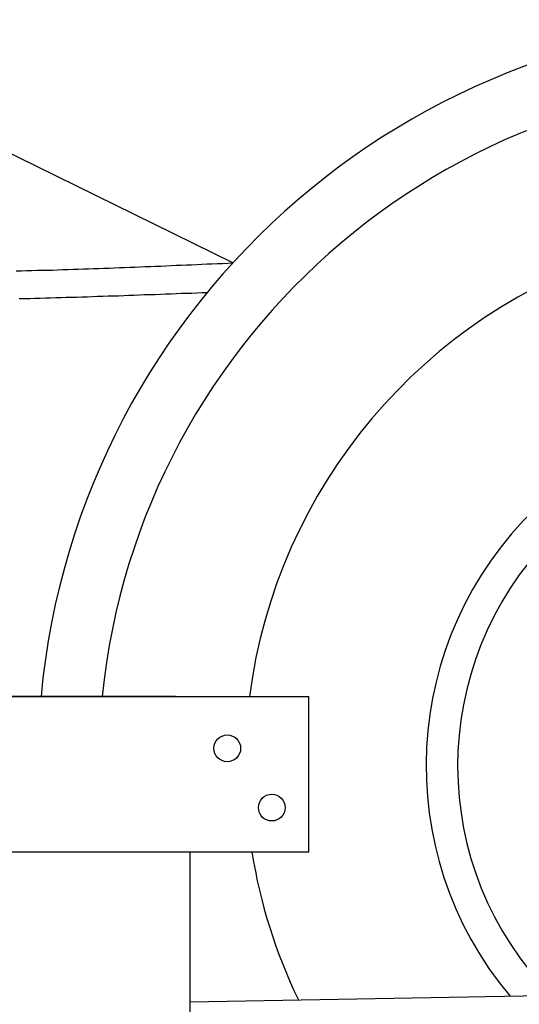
# Model space of a CAD drawing. Extents: x 1073 to 6773, y 5641 to 12616.
# Tile 38 of 69: x 1618 to 1955, y 10580 to 11245. Entities that reach past the tile are written whole.
import ezdxf

# ---------------------------------------------------------------- set-up
doc = ezdxf.new("R2010")
doc.units = 0
doc.layers.get('0').update_dxf_attribs({"linetype": 'CONTINUOUS'})
doc.layers.add('CAR', color=10, linetype='CONTINUOUS')

msp = doc.modelspace()

# ---------------------------------------------------------------- linework, layer by layer
for p, q in [((1072.77, 10788.02), (1812.77, 10788.02)), ((1722.77, 10788.02), (1482.77, 10788.02)), ((1722.77, 10788.02), (1732.77, 10788.02)), ((1732.77, 10788.02), (1812.77, 10788.02)), ((1812.77, 10683.02), (1812.77, 10788.02)), ((1812.77, 10683.02), (1072.77, 10683.02)), ((1732.77, 8063.02), (1732.77, 10683.02)), ((1732.77, 10582.07), (4386.09, 10628.39))]:
    msp.add_line(p, q)
for centre in [(1757.77, 10753.02), (1787.77, 10713.02)]:
    msp.add_circle(centre, 9)
at = {"layer": 'CAR'}
msp.add_line((1761.57, 11080.54), (1455.37, 11230.83), dxfattribs=at)
for points in [[(1615.47, 11075.1, 0), (1618.95, 11075.2, 0), (1622.43, 11075.3, 0), (1625.91, 11075.4, 0), (1629.39, 11075.5, 0), (1632.87, 11075.5, 0), (1636.34, 11075.6, 0), (1639.82, 11075.7, 0), (1643.3, 11075.9, 0), (1646.78, 11076, 0), (1650.26, 11076.1, 0), (1653.74, 11076.2, 0), (1657.22, 11076.3, 0), (1660.7, 11076.4, 0), (1664.17, 11076.5, 0), (1667.65, 11076.7, 0), (1671.13, 11076.8, 0), (1674.61, 11076.9, 0), (1678.09, 11077, 0), (1681.57, 11077.2, 0), (1685.05, 11077.3, 0), (1688.52, 11077.4, 0), (1692, 11077.6, 0), (1695.48, 11077.7, 0), (1698.96, 11077.9, 0), (1702.44, 11078, 0), (1705.92, 11078.1, 0), (1709.4, 11078.3, 0), (1712.87, 11078.4, 0), (1716.35, 11078.6, 0), (1719.83, 11078.7, 0), (1723.31, 11078.9, 0), (1726.79, 11079, 0), (1730.27, 11079.2, 0), (1733.75, 11079.3, 0), (1737.22, 11079.5, 0), (1740.7, 11079.6, 0), (1744.18, 11079.8, 0), (1747.66, 11079.9, 0), (1751.14, 11080.1, 0), (1754.62, 11080.2, 0), (1758.09, 11080.4, 0), (1761.57, 11080.5, 0)], [(1617.49, 11056.4, 0), (1621.01, 11056.5, 0), (1624.54, 11056.6, 0), (1628.06, 11056.7, 0), (1631.58, 11056.8, 0), (1635.11, 11056.9, 0), (1638.63, 11057, 0), (1642.15, 11057.1, 0), (1645.68, 11057.2, 0), (1649.2, 11057.3, 0), (1652.72, 11057.4, 0), (1656.25, 11057.5, 0), (1659.77, 11057.6, 0), (1663.29, 11057.7, 0), (1666.82, 11057.8, 0), (1670.34, 11058, 0), (1673.86, 11058.1, 0), (1677.39, 11058.2, 0), (1680.91, 11058.3, 0), (1684.44, 11058.4, 0), (1687.96, 11058.6, 0), (1691.48, 11058.7, 0), (1695.01, 11058.8, 0), (1698.53, 11058.9, 0), (1702.05, 11059.1, 0), (1705.58, 11059.2, 0), (1709.1, 11059.3, 0), (1712.63, 11059.4, 0), (1716.15, 11059.6, 0), (1719.67, 11059.7, 0), (1723.2, 11059.8, 0), (1726.72, 11060, 0), (1730.24, 11060.1, 0), (1733.77, 11060.2, 0), (1737.29, 11060.4, 0), (1740.82, 11060.5, 0), (1744.34, 11060.6, 0)]]:
    msp.add_polyline3d(points, dxfattribs=at)
for radius, start, end in [(503.48, 358.77103, 174.65483), (462.44, 358.57632, 174.17896), (363.73, 336.29391, 172.59128), (241.52, 321.98913, 220.01087), (220.3, 317.36218, 224.63782), (363.73, 189.19113, 205.70609)]:
    msp.add_arc((2133.44, 10741.12), radius, start, end, dxfattribs=at)

doc.saveas('drawing.dxf')
